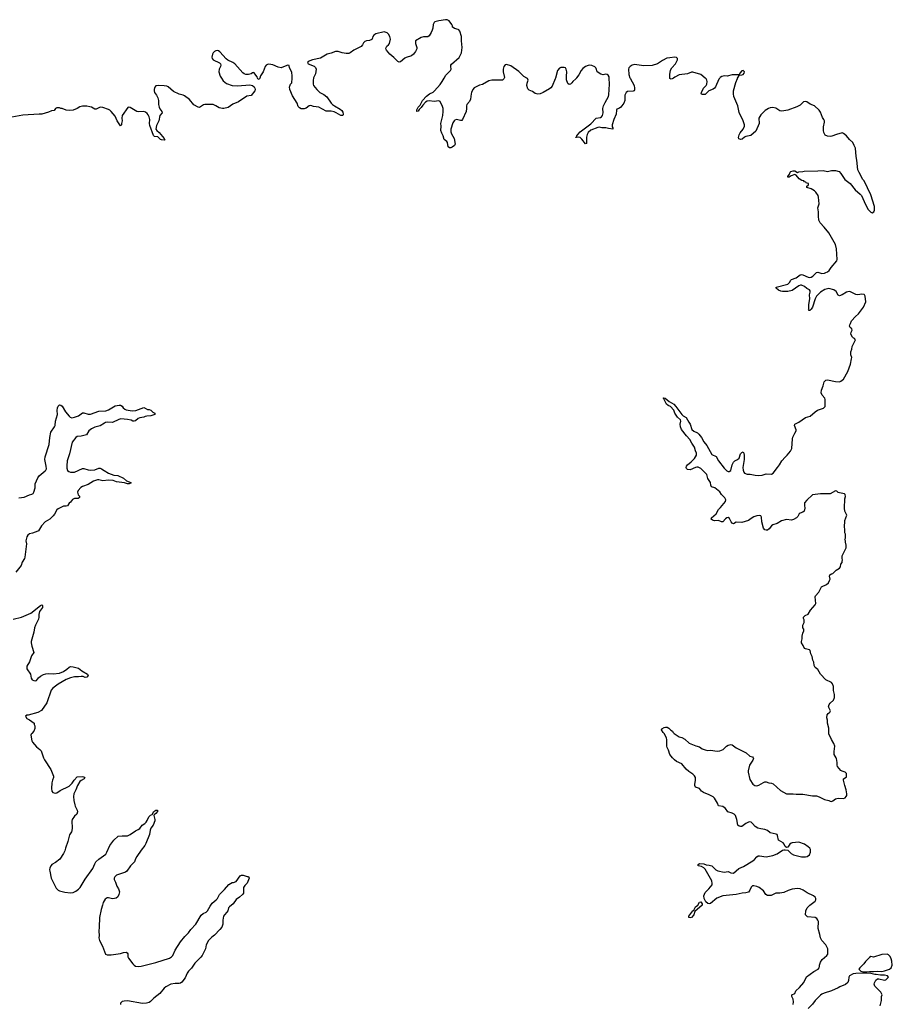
# Model space of a CAD drawing. Header units: inches. Extents: x 2354866 to 2448306, y 705012 to 877032.
# Tile 35 of 36: x 2401804 to 2414646, y 846373 to 860859. Entities that reach past the tile are written whole.
import ezdxf

# ---------------------------------------------------------------- set-up
doc = ezdxf.new("R2010")
doc.units = ezdxf.units.IN
doc.header["$MEASUREMENT"] = 0
for name, color, linetype in [('C4804', 7, 'Continuous'), ('C4805', 7, 'Continuous'), ('C4806', 7, 'Continuous'), ('C4814', 7, 'Continuous'), ('C4815', 7, 'Continuous'), ('C4816', 7, 'Continuous')]:
    doc.layers.add(name, color=color, linetype=linetype)

msp = doc.modelspace()

# ---------------------------------------------------------------- linework, layer by layer
at = {"layer": 'C4804', "color": 6, "elevation": 100}
msp.add_lwpolyline([(2402156, 850000), (2402170, 849971), (2402264, 849830), (2402304, 849730), (2402304, 849710), (2402288, 849670), (2402279, 849630), (2402273, 849550), (2402277, 849510), (2402290, 849491), (2402330, 849477), (2402350, 849484), (2402402, 849518), (2402530, 849584), (2402574, 849626), (2402607, 849673), (2402650, 849721), (2402727, 849727), (2402750, 849721), (2402765, 849710), (2402751, 849690), (2402710, 849667), (2402690, 849650), (2402657, 849590), (2402632, 849528), (2402599, 849470), (2402595, 849430), (2402599, 849370), (2402617, 849310), (2402619, 849290), (2402651, 849230), (2402655, 849205), (2402645, 849170), (2402610, 849142), (2402576, 849090), (2402571, 849069), (2402574, 848970), (2402570, 848926), (2402566, 848910), (2402535, 848865), (2402513, 848770), (2402477, 848670), (2402470, 848630), (2402451, 848590), (2402394, 848506), (2402330, 848461), (2402277, 848430), (2402265, 848415), (2402250, 848382), (2402245, 848350), (2402246, 848330), (2402267, 848230), (2402320, 848120), (2402343, 848083), (2402370, 848054), (2402390, 848044), (2402470, 848021), (2402550, 848012), (2402590, 848016), (2402630, 848037), (2402670, 848066), (2402692, 848090), (2402768, 848212), (2402882, 848370), (2402910, 848441), (2402927, 848470), (2402970, 848510), (2403070, 848582), (2403087, 848610), (2403130, 848711), (2403190, 848787), (2403254, 848846), (2403310, 848854), (2403390, 848853), (2403430, 848871), (2403510, 848926), (2403550, 848946), (2403570, 848961), (2403606, 849010), (2403645, 849035), (2403665, 849055), (2403681, 849079), (2403705, 849130), (2403730, 849156), (2403755, 849165), (2403778, 849210), (2403810, 849231), (2403832, 849230), (2403831, 849210), (2403810, 849178), (2403781, 849159), (2403778, 849150), (2403791, 849090), (2403791, 849070), (2403767, 849010), (2403736, 848964), (2403724, 848936), (2403713, 848870), (2403661, 848739), (2403645, 848710), (2403590, 848641), (2403527, 848550), (2403508, 848512), (2403496, 848470), (2403437, 848410), (2403381, 848330), (2403362, 848318), (2403230, 848271), (2403205, 848250), (2403193, 848230), (2403193, 848210), (2403212, 848170), (2403232, 848110), (2403257, 848070), (2403271, 848030), (2403264, 847990), (2403247, 847953), (2403223, 847937), (2403174, 847926), (2403150, 847928), (2403110, 847939), (2403090, 847939), (2403062, 847918), (2403032, 847870), (2403024, 847830), (2403003, 847770), (2402979, 847650), (2402975, 847510), (2402968, 847450), (2402975, 847385), (2402971, 847350), (2402981, 847310), (2403021, 847230), (2403067, 847110), (2403090, 847102), (2403150, 847100), (2403290, 847120), (2403330, 847134), (2403370, 847141), (2403387, 847130), (2403395, 847115), (2403398, 847070), (2403406, 847050), (2403467, 846967), (2403488, 846948), (2403510, 846936), (2403550, 846930), (2403590, 846933), (2403810, 846986), (2404010, 847054), (2404037, 847070), (2404056, 847090), (2404090, 847170), (2404170, 847294), (2404234, 847370), (2404290, 847427), (2404324, 847476), (2404398, 847550), (2404474, 847686), (2404504, 847710), (2404550, 847730), (2404570, 847747), (2404605, 847815), (2404638, 847862), (2404698, 847910), (2404713, 847930), (2404745, 847990), (2404819, 848061), (2404884, 848136), (2404930, 848163), (2404950, 848163), (2404990, 848181), (2405050, 848261), (2405070, 848275), (2405095, 848275), (2405150, 848252), (2405170, 848252), (2405182, 848230), (2405150, 848154), (2405117, 848123), (2405096, 848090), (2405099, 848030), (2405096, 848010), (2405084, 847990), (2405039, 847950), (2404990, 847915), (2404944, 847850), (2404891, 847809), (2404879, 847790), (2404867, 847750), (2404855, 847730), (2404816, 847690), (2404804, 847670), (2404795, 847610), (2404796, 847550), (2404778, 847510), (2404750, 847472), (2404671, 847390), (2404630, 847361), (2404581, 847310), (2404550, 847250), (2404539, 847190), (2404490, 847090), (2404472, 847068), (2404380, 846980), (2404334, 846906), (2404290, 846863), (2404268, 846830), (2404239, 846761), (2404190, 846697), (2404170, 846683), (2404150, 846679), (2404090, 846677), (2404030, 846668), (2403953, 846630), (2403929, 846611), (2403865, 846530), (2403779, 846461), (2403730, 846412), (2403710, 846402), (2403670, 846392), (2403610, 846387), (2403390, 846425), (2403340, 846420), (2403310, 846412), (2403287, 846390), (2403286, 846370)], dxfattribs=at)
at = {"layer": 'C4805', "color": 6, "elevation": 100}
for points in [[(2404774, 860000), (2404799, 859959), (2404850, 859920), (2404930, 859893), (2405010, 859888), (2405190, 859899), (2405230, 859891), (2405256, 859870), (2405267, 859850), (2405271, 859830), (2405263, 859810), (2405210, 859745), (2405148, 859732), (2405025, 859650), (2404943, 859617), (2404874, 859566), (2404810, 859550), (2404790, 859550), (2404741, 859561), (2404690, 859594), (2404650, 859609), (2404530, 859609), (2404510, 859605), (2404450, 859569), (2404430, 859573), (2404368, 859608), (2404304, 859684), (2404230, 859737), (2404210, 859749), (2404150, 859764), (2404070, 859801), (2403990, 859869), (2403970, 859879), (2403930, 859886), (2403850, 859892), (2403810, 859886), (2403792, 859868), (2403786, 859854), (2403781, 859830), (2403783, 859810), (2403790, 859790), (2403819, 859750), (2403839, 859710), (2403846, 859670), (2403848, 859610), (2403858, 859570), (2403867, 859547), (2403897, 859510), (2403901, 859490), (2403868, 859450), (2403852, 859370), (2403817, 859303), (2403810, 859250), (2403820, 859230), (2403857, 859197), (2403932, 859110), (2403941, 859090), (2403934, 859086), (2403890, 859091), (2403877, 859097), (2403837, 859137), (2403790, 859142), (2403775, 859155), (2403720, 859300), (2403715, 859330), (2403718, 859390), (2403710, 859430), (2403697, 859457), (2403679, 859479), (2403657, 859497), (2403630, 859507), (2403550, 859501), (2403527, 859507), (2403430, 859569), (2403410, 859574), (2403395, 859565), (2403311, 859450), (2403309, 859410), (2403314, 859370), (2403302, 859330), (2403301, 859310), (2403290, 859299), (2403240, 859370), (2403210, 859442), (2403149, 859510), (2403130, 859529), (2403110, 859539), (2403030, 859569), (2402990, 859573), (2402930, 859545), (2402910, 859545), (2402862, 859570), (2402837, 859577), (2402790, 859587), (2402730, 859587), (2402690, 859577), (2402650, 859552), (2402592, 859528), (2402530, 859522), (2402488, 859528), (2402430, 859552), (2402410, 859552), (2402390, 859561), (2402350, 859562), (2402333, 859550), (2402310, 859523), (2402270, 859516), (2402230, 859500), (2402130, 859470), (2402090, 859471), (2401850, 859456), (2401633, 859413)], [(2405338, 860000), (2405330, 859979), (2405310, 859989), (2405305, 860000)], [(2406129, 860000), (2406121, 859970), (2406121, 859910), (2406129, 859890), (2406176, 859830), (2406220, 859790), (2406279, 859759), (2406326, 859726), (2406389, 859630), (2406409, 859610), (2406435, 859590), (2406521, 859541), (2406543, 859523), (2406558, 859498), (2406564, 859470), (2406563, 859457), (2406553, 859447), (2406530, 859451), (2406460, 859490), (2406430, 859501), (2406390, 859511), (2406315, 859515), (2406205, 859570), (2406130, 859583), (2406090, 859595), (2406063, 859590), (2406021, 859559), (2405993, 859547), (2405947, 859547), (2405921, 859561), (2405904, 859584), (2405890, 859632), (2405820, 859740), (2405780, 859830), (2405775, 859870), (2405778, 859882), (2405791, 859910), (2405811, 859930), (2405813, 860000)], [(2408935, 860000), (2408931, 859988), (2408921, 859979), (2408909, 859971), (2408750, 859969), (2408710, 859960), (2408614, 859906), (2408570, 859894), (2408510, 859868), (2408490, 859854), (2408473, 859830), (2408452, 859790), (2408446, 859770), (2408438, 859690), (2408423, 859657), (2408385, 859610), (2408379, 859590), (2408380, 859550), (2408374, 859510), (2408322, 859390), (2408310, 859378), (2408290, 859376), (2408230, 859390), (2408210, 859382), (2408196, 859370), (2408178, 859342), (2408151, 859250), (2408149, 859210), (2408160, 859180), (2408198, 859110), (2408213, 859030), (2408203, 859010), (2408170, 858984), (2408150, 858972), (2408130, 858972), (2408110, 858990), (2408101, 859050), (2408090, 859069), (2408050, 859097), (2408035, 859150), (2408015, 859190), (2408004, 859230), (2408007, 859290), (2408002, 859330), (2408033, 859447), (2408038, 859510), (2408034, 859550), (2408024, 859584), (2407994, 859654), (2407970, 859667), (2407903, 859657), (2407830, 859665), (2407801, 859659), (2407776, 859644), (2407737, 859603), (2407710, 859567), (2407682, 859538), (2407670, 859514), (2407650, 859510), (2407650, 859531), (2407666, 859570), (2407697, 859603), (2407730, 859670), (2407790, 859735), (2407834, 859766), (2407887, 859793), (2407908, 859810), (2407990, 859905), (2408022, 859950), (2408050, 860000)], [(2409687, 860000), (2409684, 859990), (2409638, 859882), (2409622, 859858), (2409600, 859840), (2409510, 859786), (2409466, 859770), (2409430, 859763), (2409390, 859774), (2409350, 859801), (2409303, 859823), (2409282, 859842), (2409269, 859890), (2409273, 859927), (2409287, 859970), (2409275, 859995), (2409267, 860000)], [(2409997, 860000), (2409990, 859991), (2409942, 859950), (2409930, 859929), (2409910, 859910), (2409890, 859906), (2409870, 859919), (2409853, 859973), (2409851, 860000)], [(2410000, 859127), (2409990, 859127), (2409988, 859130), (2410000, 859137)], [(2401790, 853826), (2401870, 853833), (2401950, 853868), (2401983, 853877), (2402001, 853890), (2402012, 853910), (2402032, 853970), (2402030, 854030), (2402070, 854121), (2402090, 854148), (2402180, 854220), (2402190, 854230), (2402197, 854250), (2402196, 854290), (2402174, 854390), (2402177, 854430), (2402240, 854610), (2402247, 854710), (2402264, 854790), (2402318, 854870), (2402326, 854890), (2402331, 854950), (2402363, 855050), (2402357, 855110), (2402362, 855150), (2402370, 855175), (2402388, 855192), (2402410, 855190), (2402430, 855172), (2402477, 855090), (2402530, 855025), (2402549, 855009), (2402570, 855002), (2402610, 855010), (2402670, 855030), (2402730, 855074), (2402750, 855076), (2402810, 855055), (2402846, 855054), (2402970, 855099), (2403070, 855105), (2403110, 855117), (2403210, 855178), (2403268, 855188), (2403290, 855187), (2403310, 855175), (2403328, 855148), (2403350, 855129), (2403370, 855120), (2403430, 855108), (2403470, 855104), (2403511, 855109), (2403630, 855151), (2403650, 855146), (2403683, 855123), (2403710, 855122), (2403735, 855115), (2403765, 855085), (2403792, 855070), (2403792, 855050), (2403732, 855030), (2403674, 855026), (2403650, 855021), (2403629, 855009), (2403570, 855001), (2403550, 854992), (2403510, 854959), (2403490, 854952), (2403470, 854954), (2403445, 854965), (2403390, 854979), (2403294, 854986), (2403261, 854979), (2403170, 854933), (2403090, 854936), (2403068, 854932), (2403050, 854925), (2402990, 854886), (2402910, 854864), (2402862, 854838), (2402824, 854810), (2402787, 854753), (2402710, 854732), (2402650, 854729), (2402630, 854713), (2402578, 854642), (2402538, 854470), (2402503, 854370), (2402497, 854297), (2402499, 854259), (2402508, 854228), (2402525, 854210), (2402550, 854200), (2402610, 854204), (2402730, 854258), (2402750, 854256), (2402810, 854237), (2402850, 854233), (2402910, 854238), (2402970, 854259), (2402990, 854261), (2403010, 854252), (2403045, 854225), (2403110, 854186), (2403190, 854159), (2403250, 854151), (2403330, 854112), (2403376, 854076), (2403442, 854050), (2403438, 854042), (2403414, 854030), (2403390, 854030), (2403346, 854046), (2403230, 854061), (2403178, 854078), (2403110, 854082), (2403030, 854075), (2402970, 854091), (2402950, 854091), (2402888, 854072), (2402810, 854020), (2402727, 853993), (2402704, 853976), (2402666, 853934), (2402656, 853910), (2402667, 853867), (2402682, 853850), (2402682, 853830), (2402677, 853823), (2402665, 853815), (2402610, 853813), (2402580, 853800), (2402550, 853759), (2402533, 853747), (2402510, 853709), (2402490, 853701), (2402450, 853704), (2402370, 853664), (2402350, 853647), (2402316, 853584), (2402298, 853562), (2402249, 853511), (2402181, 853470), (2402127, 853410), (2402080, 853340), (2402070, 853332), (2401994, 853306), (2401950, 853296), (2401926, 853274), (2401910, 853250), (2401898, 853210), (2401896, 853190), (2401902, 853150), (2401882, 852950), (2401875, 852930), (2401843, 852877), (2401824, 852830), (2401747, 852730)], [(2401710, 852039), (2401830, 852067), (2401970, 852128), (2402110, 852241), (2402131, 852251), (2402139, 852239), (2402140, 852210), (2402097, 852150), (2402088, 852110), (2402088, 852070), (2402081, 852039), (2402037, 851950), (2402023, 851910), (2402011, 851850), (2401971, 851710), (2401971, 851690), (2401983, 851643), (2402011, 851550), (2401980, 851500), (2401947, 851410), (2401911, 851350), (2401911, 851310), (2401961, 851230), (2401973, 851170), (2401988, 851148), (2402010, 851136), (2402030, 851132), (2402050, 851138), (2402083, 851177), (2402110, 851199), (2402157, 851223), (2402190, 851234), (2402230, 851241), (2402296, 851236), (2402390, 851247), (2402450, 851270), (2402498, 851302), (2402530, 851333), (2402550, 851342), (2402590, 851339), (2402670, 851318), (2402718, 851278), (2402801, 851230), (2402811, 851210), (2402793, 851187), (2402770, 851181), (2402736, 851196), (2402710, 851198), (2402670, 851190), (2402610, 851192), (2402550, 851177), (2402487, 851153), (2402370, 851082), (2402290, 851024), (2402265, 850995), (2402202, 850810), (2402126, 850694), (2402070, 850666), (2401930, 850628), (2401910, 850628), (2401892, 850610), (2401910, 850578), (2401950, 850558), (2402018, 850510), (2402018, 850490), (2402025, 850470), (2402025, 850430), (2402011, 850390), (2401984, 850356), (2401972, 850348), (2401966, 850334), (2401984, 850250), (2401995, 850230), (2402050, 850161), (2402101, 850121), (2402120, 850100), (2402143, 850030), (2402156, 850000)]]:
    msp.add_lwpolyline(points, dxfattribs=at)
at = {"layer": 'C4806', "color": 6, "elevation": 100}
for points in [[(2408050, 860000), (2408076, 860044), (2408145, 860110), (2408155, 860130), (2408148, 860172), (2408150, 860190), (2408157, 860203), (2408270, 860304), (2408288, 860330), (2408307, 860370), (2408316, 860450), (2408307, 860550), (2408308, 860610), (2408280, 860690), (2408268, 860708), (2408256, 860716), (2408202, 860730), (2408182, 860742), (2408175, 860750), (2408172, 860770), (2408162, 860790), (2408124, 860844), (2408097, 860857), (2408070, 860859), (2407970, 860840), (2407914, 860826), (2407903, 860817), (2407890, 860790), (2407884, 860736), (2407874, 860706), (2407859, 860670), (2407830, 860621), (2407810, 860605), (2407745, 860605), (2407710, 860598), (2407631, 860550), (2407627, 860510), (2407649, 860450), (2407649, 860430), (2407628, 860390), (2407599, 860350), (2407570, 860328), (2407490, 860304), (2407470, 860294), (2407410, 860239), (2407390, 860234), (2407370, 860243), (2407310, 860305), (2407250, 860354), (2407201, 860410), (2407194, 860430), (2407195, 860450), (2407209, 860471), (2407232, 860490), (2407244, 860510), (2407262, 860570), (2407251, 860610), (2407230, 860647), (2407210, 860665), (2407170, 860681), (2407044, 860650), (2407016, 860630), (2407001, 860610), (2406989, 860571), (2406978, 860562), (2406950, 860551), (2406910, 860548), (2406883, 860537), (2406863, 860517), (2406850, 860489), (2406830, 860465), (2406723, 860410), (2406670, 860370), (2406650, 860363), (2406610, 860362), (2406552, 860372), (2406490, 860393), (2406450, 860391), (2406390, 860365), (2406330, 860350), (2406230, 860293), (2406112, 860268), (2406050, 860246), (2406040, 860230), (2406048, 860210), (2406137, 860177), (2406158, 860158), (2406168, 860130), (2406156, 860064), (2406130, 860004), (2406129, 860000)], [(2405305, 860000), (2405297, 860017), (2405250, 860081), (2405230, 860079), (2405210, 860064), (2405170, 860053), (2405130, 860053), (2405110, 860064), (2405090, 860079), (2404969, 860210), (2404939, 860230), (2404865, 860265), (2404841, 860281), (2404750, 860384), (2404730, 860400), (2404710, 860408), (2404690, 860403), (2404670, 860389), (2404653, 860370), (2404641, 860350), (2404630, 860310), (2404635, 860290), (2404651, 860270), (2404743, 860223), (2404759, 860210), (2404764, 860190), (2404761, 860170), (2404742, 860130), (2404735, 860090), (2404754, 860030), (2404774, 860000)], [(2405813, 860000), (2405814, 860030), (2405810, 860087), (2405777, 860150), (2405770, 860183), (2405750, 860188), (2405735, 860185), (2405650, 860153), (2405610, 860160), (2405530, 860196), (2405470, 860204), (2405450, 860199), (2405432, 860190), (2405418, 860170), (2405387, 860090), (2405349, 860031), (2405338, 860000)], [(2409267, 860000), (2409223, 860023), (2409150, 860097), (2409030, 860181), (2408970, 860200), (2408950, 860194), (2408931, 860169), (2408921, 860130), (2408921, 860090), (2408938, 860010), (2408935, 860000)], [(2409851, 860000), (2409849, 860030), (2409854, 860094), (2409847, 860130), (2409835, 860150), (2409818, 860158), (2409770, 860154), (2409750, 860145), (2409721, 860110), (2409687, 860000)], [(2410000, 860004), (2409997, 860000)]]:
    msp.add_lwpolyline(points, dxfattribs=at)
at = {"layer": 'C4814', "color": 6, "elevation": 100}
for points in [[(2413189, 846370), (2413193, 846410), (2413185, 846450), (2413169, 846490), (2413169, 846510), (2413210, 846534), (2413228, 846570), (2413280, 846620), (2413344, 846696), (2413383, 846777), (2413490, 846855), (2413553, 846890), (2413569, 846910), (2413575, 846930), (2413575, 846950), (2413590, 846992), (2413615, 847030), (2413682, 847090), (2413695, 847110), (2413695, 847190), (2413689, 847210), (2413669, 847250), (2413610, 847310), (2413589, 847350), (2413580, 847400), (2413553, 847490), (2413558, 847590), (2413552, 847612), (2413535, 847635), (2413510, 847652), (2413398, 847658), (2413369, 847690), (2413373, 847750), (2413395, 847790), (2413430, 847831), (2413509, 847891), (2413519, 847910), (2413519, 847930), (2413509, 847949), (2413484, 847970), (2413392, 848012), (2413333, 848053), (2413290, 848070), (2413250, 848075), (2413170, 848067), (2413112, 848048), (2413050, 848017), (2412990, 848007), (2412930, 848009), (2412864, 847976), (2412830, 847973), (2412810, 847976), (2412787, 847987), (2412750, 848041), (2412685, 848090), (2412650, 848106), (2412610, 848115), (2412590, 848114), (2412570, 848096), (2412550, 848050), (2412530, 848024), (2412490, 848013), (2412434, 848006), (2412350, 847987), (2412152, 847968), (2412066, 847934), (2411970, 847858), (2411950, 847852), (2411930, 847858), (2411903, 847883), (2411877, 847930), (2411870, 847970), (2411890, 848016), (2411947, 848070), (2411994, 848130), (2411996, 848150), (2411990, 848190), (2411890, 848361), (2411870, 848383), (2411840, 848399), (2411789, 848410), (2411789, 848430), (2411810, 848445), (2411870, 848441), (2411905, 848425), (2411950, 848421), (2411990, 848411), (2412050, 848351), (2412078, 848338), (2412170, 848318), (2412230, 848325), (2412270, 848308), (2412310, 848304), (2412387, 848373), (2412458, 848402), (2412595, 848485), (2412617, 848503), (2412650, 848543), (2412670, 848557), (2412690, 848559), (2412790, 848545), (2412890, 848561), (2412950, 848587), (2413030, 848639), (2413050, 848646), (2413070, 848646), (2413110, 848642), (2413158, 848590), (2413190, 848574), (2413310, 848544), (2413370, 848541), (2413393, 848550), (2413426, 848574), (2413441, 848610), (2413440, 848650), (2413430, 848670), (2413410, 848690), (2413356, 848730), (2413270, 848760), (2413170, 848749), (2413156, 848744), (2413136, 848730), (2413110, 848686), (2413090, 848678), (2413070, 848695), (2413056, 848730), (2413041, 848750), (2412970, 848789), (2412955, 848855), (2412950, 848869), (2412938, 848878), (2412850, 848898), (2412810, 848930), (2412770, 848947), (2412710, 848954), (2412665, 848965), (2412628, 848988), (2412590, 849034), (2412570, 849052), (2412550, 849058), (2412530, 849051), (2412490, 849031), (2412430, 848990), (2412410, 848988), (2412390, 848992), (2412375, 849010), (2412360, 849090), (2412337, 849150), (2412321, 849170), (2412290, 849186), (2412226, 849206), (2412190, 849254), (2412150, 849282), (2412090, 849293), (2412072, 849332), (2412030, 849404), (2412010, 849424), (2411950, 849456), (2411865, 849490), (2411837, 849510), (2411807, 849547), (2411749, 849570), (2411739, 849590), (2411739, 849610), (2411752, 849668), (2411752, 849690), (2411748, 849710), (2411733, 849733), (2411710, 849759), (2411650, 849796), (2411611, 849831), (2411549, 849910), (2411470, 849947), (2411441, 849970), (2411412, 850000)], [(2412597, 850000), (2412602, 849990), (2412594, 849966), (2412546, 849890), (2412525, 849810), (2412525, 849790), (2412550, 849682), (2412591, 849610), (2412622, 849590), (2412650, 849587), (2412681, 849599), (2412750, 849637), (2412770, 849644), (2412790, 849644), (2412830, 849630), (2412870, 849625), (2412895, 849615), (2413001, 849521), (2413090, 849470), (2413189, 849471), (2413230, 849463), (2413330, 849467), (2413470, 849441), (2413530, 849438), (2413570, 849426), (2413650, 849386), (2413710, 849370), (2413730, 849361), (2413750, 849359), (2413770, 849365), (2413810, 849396), (2413850, 849406), (2413930, 849401), (2413950, 849411), (2413969, 849431), (2413975, 849445), (2413978, 849470), (2413969, 849529), (2413946, 849590), (2413929, 849671), (2413929, 849691), (2413966, 849714), (2413970, 849722), (2413974, 849746), (2413970, 849768), (2413950, 849789), (2413910, 849802), (2413890, 849815), (2413841, 849870), (2413832, 849890), (2413833, 849930), (2413825, 849990), (2413819, 850000)], [(2414469, 846350), (2414489, 846430), (2414489, 846489), (2414495, 846510), (2414475, 846550), (2414390, 846638), (2414381, 846670), (2414385, 846690), (2414404, 846730), (2414430, 846746), (2414450, 846746), (2414530, 846727), (2414550, 846731), (2414589, 846770), (2414574, 846790), (2414530, 846801), (2414470, 846803), (2414410, 846813), (2414390, 846812), (2414330, 846824), (2414210, 846830), (2414110, 846827), (2414070, 846820), (2414016, 846790), (2414005, 846770), (2413999, 846721), (2413990, 846695), (2413956, 846664), (2413872, 846630), (2413850, 846614), (2413752, 846570), (2413641, 846539), (2413610, 846523), (2413590, 846506), (2413509, 846431), (2413470, 846376), (2413410, 846313)]]:
    msp.add_lwpolyline(points, dxfattribs=at)
for points in [[(2411670, 847644), (2411650, 847650), (2411653, 847670), (2411665, 847690), (2411710, 847746), (2411724, 847756), (2411750, 847806), (2411786, 847834), (2411810, 847878), (2411830, 847881), (2411850, 847850), (2411850, 847830), (2411742, 847738), (2411727, 847690), (2411690, 847649)], [(2414569, 847109), (2414490, 847104), (2414370, 847069), (2414330, 847074), (2414310, 847064), (2414250, 847001), (2414228, 846970), (2414167, 846910), (2414155, 846890), (2414183, 846863), (2414213, 846853), (2414270, 846850), (2414310, 846856), (2414370, 846855), (2414430, 846861), (2414490, 846858), (2414530, 846866), (2414606, 846890), (2414629, 846910), (2414646, 846950), (2414641, 847010), (2414630, 847042), (2414614, 847074), (2414590, 847102)]]:
    msp.add_lwpolyline(points, close=True, dxfattribs=at)
at = {"layer": 'C4815', "color": 6, "elevation": 100}
for points in [[(2410787, 860000), (2410846, 859890), (2410854, 859850), (2410853, 859827), (2410846, 859814), (2410833, 859807), (2410750, 859801), (2410730, 859787), (2410712, 859750), (2410708, 859730), (2410709, 859670), (2410695, 859630), (2410650, 859570), (2410630, 859556), (2410590, 859541), (2410586, 859530), (2410582, 859470), (2410547, 859390), (2410522, 859310), (2410524, 859284), (2410532, 859268), (2410531, 859250), (2410470, 859256), (2410430, 859268), (2410370, 859267), (2410330, 859276), (2410310, 859274), (2410210, 859232), (2410170, 859197), (2410153, 859170), (2410145, 859130), (2410147, 859053), (2410144, 859036), (2410130, 859031), (2410079, 859099), (2410050, 859124), (2410030, 859129), (2410000, 859127)], [(2410000, 859137), (2410002, 859138), (2410004, 859150), (2410018, 859170), (2410054, 859210), (2410210, 859329), (2410290, 859409), (2410350, 859420), (2410367, 859430), (2410381, 859450), (2410389, 859490), (2410388, 859550), (2410398, 859590), (2410418, 859642), (2410467, 859730), (2410475, 859755), (2410486, 859910), (2410479, 860000)], [(2413819, 850000), (2413789, 850050), (2413789, 850090), (2413797, 850130), (2413799, 850170), (2413785, 850210), (2413749, 850270), (2413714, 850350), (2413714, 850434), (2413693, 850510), (2413693, 850553), (2413684, 850590), (2413689, 850630), (2413702, 850650), (2413728, 850670), (2413735, 850690), (2413709, 850749), (2413717, 850783), (2413730, 850805), (2413782, 850850), (2413794, 850886), (2413793, 850930), (2413781, 850990), (2413782, 851050), (2413764, 851090), (2413750, 851109), (2413670, 851148), (2413588, 851230), (2413550, 851298), (2413509, 851329), (2413497, 851357), (2413490, 851406), (2413474, 851434), (2413465, 851490), (2413449, 851530), (2413438, 851578), (2413429, 851589), (2413370, 851602), (2413358, 851610), (2413345, 851625), (2413335, 851650), (2413309, 851690), (2413309, 851710), (2413319, 851750), (2413319, 851790), (2413329, 851831), (2413346, 851870), (2413346, 851890), (2413328, 851910), (2413328, 851950), (2413348, 851992), (2413348, 852028), (2413338, 852050), (2413338, 852070), (2413365, 852095), (2413410, 852112), (2413444, 852170), (2413513, 852250), (2413519, 852270), (2413509, 852370), (2413515, 852385), (2413563, 852437), (2413603, 852517), (2413678, 852550), (2413706, 852574), (2413724, 852610), (2413729, 852630), (2413721, 852670), (2413725, 852690), (2413750, 852705), (2413770, 852711), (2413820, 852760), (2413871, 852789), (2413885, 852810), (2413888, 852850), (2413908, 852872), (2413908, 852888), (2413915, 852910), (2413909, 852931), (2413909, 852971), (2413968, 853090), (2413968, 853130), (2413958, 853170), (2413958, 853190), (2413949, 853210), (2413955, 853230), (2413955, 853290), (2413949, 853310), (2413949, 853369), (2413944, 853390), (2413949, 853491), (2413975, 853570), (2413949, 853630), (2413944, 853670), (2413949, 853809), (2413957, 853843), (2413954, 853874), (2413944, 853884), (2413870, 853897), (2413850, 853905), (2413830, 853921), (2413810, 853925), (2413730, 853881), (2413590, 853881), (2413470, 853870), (2413389, 853791), (2413356, 853750), (2413353, 853713), (2413359, 853670), (2413350, 853630), (2413330, 853613), (2413290, 853601), (2413275, 853590), (2413256, 853550), (2413238, 853530), (2413190, 853504), (2413164, 853496), (2413090, 853506), (2413014, 853486), (2412950, 853447), (2412890, 853429), (2412870, 853414), (2412833, 853367), (2412810, 853349), (2412790, 853349), (2412770, 853356), (2412750, 853379), (2412728, 853470), (2412721, 853541), (2412710, 853558), (2412690, 853564), (2412650, 853560), (2412610, 853546), (2412570, 853522), (2412530, 853489), (2412430, 853462), (2412350, 853464), (2412310, 853444), (2412289, 853450), (2412275, 853470), (2412250, 853519), (2412230, 853534), (2412210, 853531), (2412190, 853517), (2412150, 853470), (2412130, 853472), (2412090, 853490), (2412030, 853486), (2411998, 853498), (2411981, 853510), (2411984, 853530), (2412052, 853590), (2412090, 853655), (2412119, 853681), (2412192, 853768), (2412196, 853796), (2412183, 853823), (2412133, 853873), (2412110, 853914), (2412034, 853970), (2411984, 853984), (2411975, 854010), (2411972, 854050), (2411932, 854110), (2411917, 854170), (2411830, 854258), (2411790, 854276), (2411770, 854276), (2411750, 854272), (2411670, 854237), (2411630, 854243), (2411617, 854257), (2411610, 854270), (2411617, 854290), (2411634, 854310), (2411688, 854352), (2411735, 854405), (2411764, 854450), (2411763, 854483), (2411750, 854514), (2411736, 854570), (2411694, 854630), (2411664, 854684), (2411615, 854735), (2411545, 854830), (2411530, 854870), (2411525, 854910), (2411532, 854950), (2411527, 854970), (2411483, 855010), (2411444, 855070), (2411430, 855116), (2411381, 855170), (2411345, 855185), (2411324, 855204), (2411282, 855282), (2411273, 855290), (2411283, 855297), (2411302, 855290), (2411361, 855241), (2411430, 855200), (2411459, 855170), (2411550, 855050), (2411570, 855030), (2411610, 855005), (2411650, 854938), (2411673, 854910), (2411698, 854830), (2411727, 854807), (2411780, 854780), (2411800, 854760), (2411839, 854710), (2411872, 854650), (2411914, 854594), (2411990, 854460), (2412052, 854432), (2412086, 854370), (2412170, 854263), (2412210, 854222), (2412230, 854212), (2412247, 854213), (2412270, 854227), (2412291, 854309), (2412311, 854349), (2412330, 854368), (2412370, 854388), (2412390, 854408), (2412412, 854470), (2412430, 854493), (2412450, 854499), (2412462, 854482), (2412467, 854447), (2412466, 854386), (2412448, 854270), (2412449, 854230), (2412461, 854201), (2412470, 854187), (2412510, 854171), (2412553, 854173), (2412630, 854157), (2412674, 854154), (2412730, 854159), (2412790, 854179), (2412866, 854174), (2412895, 854185), (2412954, 854270), (2412988, 854310), (2413021, 854370), (2413070, 854425), (2413098, 854450), (2413148, 854510), (2413168, 854550), (2413178, 854690), (2413183, 854717), (2413210, 854778), (2413229, 854810), (2413233, 854827), (2413207, 854887), (2413213, 854910), (2413270, 854938), (2413370, 855004), (2413435, 855025), (2413510, 855090), (2413546, 855114), (2413634, 855146), (2413659, 855170), (2413660, 855270), (2413651, 855291), (2413613, 855333), (2413600, 855370), (2413605, 855410), (2413630, 855470), (2413645, 855530), (2413670, 855557), (2413690, 855561), (2413810, 855536), (2413867, 855533), (2413890, 855539), (2413928, 855572), (2413990, 855685), (2414030, 855790), (2414047, 855870), (2414049, 855890), (2414037, 855930), (2414034, 855970), (2414049, 856010), (2414057, 856050), (2414102, 856150), (2414090, 856168), (2414070, 856178), (2414058, 856190), (2414038, 856230), (2414040, 856260), (2414055, 856290), (2414048, 856310), (2414028, 856330), (2414018, 856350), (2414022, 856370), (2414033, 856387), (2414044, 856430), (2414102, 856490), (2414150, 856530), (2414224, 856630), (2414254, 856710), (2414248, 856790), (2414238, 856810), (2414230, 856815), (2414190, 856819), (2414166, 856814), (2414130, 856813), (2414110, 856817), (2414030, 856854), (2414010, 856859), (2413970, 856849), (2413910, 856809), (2413870, 856795), (2413850, 856808), (2413822, 856862), (2413786, 856886), (2413710, 856904), (2413651, 856891), (2413590, 856852), (2413530, 856789), (2413512, 856750), (2413472, 856628), (2413450, 856600), (2413430, 856582), (2413421, 856581), (2413413, 856593), (2413418, 856602), (2413418, 856670), (2413432, 856750), (2413427, 856810), (2413438, 856850), (2413439, 856870), (2413425, 856885), (2413390, 856905), (2413354, 856934), (2413310, 856953), (2413294, 856954), (2413270, 856945), (2413170, 856877), (2413110, 856860), (2413030, 856859), (2413003, 856863), (2412970, 856880), (2412935, 856910), (2412936, 856924), (2413106, 856970), (2413132, 856990), (2413153, 857027), (2413164, 857036), (2413230, 857059), (2413290, 857105), (2413310, 857108), (2413330, 857105), (2413410, 857070), (2413433, 857067), (2413451, 857069), (2413476, 857084), (2413530, 857142), (2413550, 857145), (2413610, 857127), (2413650, 857130), (2413670, 857138), (2413690, 857148), (2413716, 857170), (2413747, 857213), (2413828, 857310), (2413835, 857330), (2413827, 857490), (2413811, 857551), (2413710, 857723), (2413645, 857805), (2413584, 857870), (2413566, 857910), (2413559, 857970), (2413561, 858030), (2413549, 858090), (2413569, 858150), (2413562, 858250), (2413555, 858270), (2413522, 858322), (2413502, 858342), (2413450, 858369), (2413388, 858390), (2413386, 858410), (2413410, 858422), (2413414, 858430), (2413413, 858450), (2413394, 858454), (2413380, 858460), (2413374, 858470), (2413355, 858475), (2413344, 858490), (2413315, 858495), (2413277, 858517), (2413230, 858573), (2413210, 858580), (2413158, 858562), (2413130, 858542), (2413110, 858544), (2413108, 858552), (2413132, 858588), (2413144, 858616), (2413155, 858625), (2413185, 858635), (2413213, 858633), (2413250, 858611), (2413270, 858619), (2413330, 858625), (2413350, 858631), (2413550, 858635), (2413630, 858641), (2413690, 858627), (2413750, 858641), (2413810, 858639), (2413864, 858624), (2413890, 858598), (2413946, 858510), (2414027, 858450), (2414098, 858358), (2414174, 858294), (2414191, 858270), (2414250, 858138), (2414290, 858066), (2414330, 858026), (2414350, 858018), (2414375, 858030), (2414385, 858055), (2414383, 858110), (2414330, 858282), (2414230, 858489), (2414213, 858510), (2414157, 858610), (2414141, 858650), (2414125, 858790), (2414114, 858846), (2414103, 858970), (2414087, 859010), (2414063, 859050), (2414014, 859094), (2413970, 859152), (2413930, 859183), (2413910, 859192), (2413824, 859170), (2413757, 859143), (2413730, 859138), (2413690, 859144), (2413660, 859160), (2413638, 859198), (2413633, 859230), (2413635, 859285), (2413649, 859350), (2413647, 859370), (2413640, 859390), (2413618, 859418), (2413590, 859496), (2413568, 859530), (2413502, 859590), (2413438, 859618), (2413390, 859652), (2413370, 859657), (2413339, 859650), (2413290, 859599), (2413243, 859577), (2413110, 859529), (2413050, 859516), (2413010, 859513), (2412990, 859516), (2412930, 859555), (2412890, 859568), (2412850, 859564), (2412826, 859554), (2412777, 859523), (2412710, 859461), (2412684, 859410), (2412686, 859330), (2412639, 859221), (2412564, 859156), (2412490, 859138), (2412470, 859129), (2412437, 859103), (2412410, 859098), (2412401, 859101), (2412388, 859108), (2412384, 859124), (2412393, 859167), (2412406, 859194), (2412452, 859250), (2412469, 859290), (2412472, 859312), (2412453, 859370), (2412393, 859493), (2412373, 859590), (2412313, 859730), (2412307, 859770), (2412309, 859810), (2412344, 859936), (2412366, 859994), (2412370, 860000)], [(2411425, 860000), (2411408, 859988), (2411390, 859983), (2411372, 859992), (2411372, 860000)], [(2412108, 860000), (2412095, 859984), (2412044, 859870), (2412029, 859850), (2412010, 859836), (2411947, 859813), (2411890, 859760), (2411870, 859756), (2411850, 859758), (2411833, 859770), (2411839, 859790), (2411867, 859850), (2411907, 859893), (2411915, 859910), (2411921, 859950), (2411917, 859970), (2411905, 859990), (2411892, 860000)], [(2411412, 850000), (2411390, 850023), (2411372, 850050), (2411354, 850114), (2411333, 850150), (2411327, 850170), (2411327, 850270), (2411322, 850290), (2411293, 850353), (2411275, 850370), (2411249, 850410), (2411256, 850424), (2411290, 850445), (2411310, 850452), (2411332, 850452), (2411357, 850437), (2411386, 850406), (2411410, 850391), (2411416, 850376), (2411436, 850356), (2411510, 850307), (2411550, 850296), (2411594, 850274), (2411655, 850215), (2411754, 850174), (2411810, 850163), (2411850, 850131), (2411890, 850116), (2411930, 850108), (2411970, 850113), (2412070, 850098), (2412110, 850104), (2412158, 850122), (2412206, 850170), (2412230, 850187), (2412270, 850194), (2412291, 850190), (2412347, 850147), (2412495, 850075), (2412550, 850022), (2412590, 850012), (2412597, 850000)]]:
    msp.add_lwpolyline(points, dxfattribs=at)
at = {"layer": 'C4816', "color": 6, "elevation": 100}
for points in [[(2410479, 860000), (2410477, 860017), (2410465, 860045), (2410450, 860054), (2410430, 860057), (2410390, 860050), (2410356, 860056), (2410302, 860090), (2410290, 860139), (2410285, 860150), (2410270, 860164), (2410223, 860183), (2410190, 860190), (2410170, 860187), (2410130, 860172), (2410090, 860140), (2410065, 860110), (2410032, 860048), (2410000, 860004)], [(2411372, 860000), (2411370, 860052), (2411383, 860117), (2411402, 860150), (2411453, 860210), (2411483, 860270), (2411483, 860290), (2411470, 860301), (2411447, 860307), (2411370, 860299), (2411330, 860291), (2411263, 860257), (2411190, 860211), (2411110, 860186), (2410990, 860178), (2410850, 860201), (2410818, 860190), (2410787, 860170), (2410770, 860150), (2410763, 860130), (2410770, 860054), (2410785, 860005), (2410787, 860000)], [(2411892, 860000), (2411830, 860051), (2411710, 860086), (2411690, 860087), (2411630, 860062), (2411510, 860046), (2411446, 860014), (2411425, 860000)], [(2412370, 860000), (2412388, 860030), (2412386, 860046), (2412290, 860049), (2412214, 860030), (2412170, 860035), (2412136, 860024), (2412114, 860006), (2412108, 860000)]]:
    msp.add_lwpolyline(points, dxfattribs=at)
msp.add_lwpolyline([(2412450, 860113), (2412430, 860108), (2412402, 860070), (2412394, 860050), (2412402, 860042), (2412430, 860046), (2412450, 860052), (2412468, 860070), (2412469, 860090)], close=True, dxfattribs=at)

doc.saveas('drawing.dxf')
